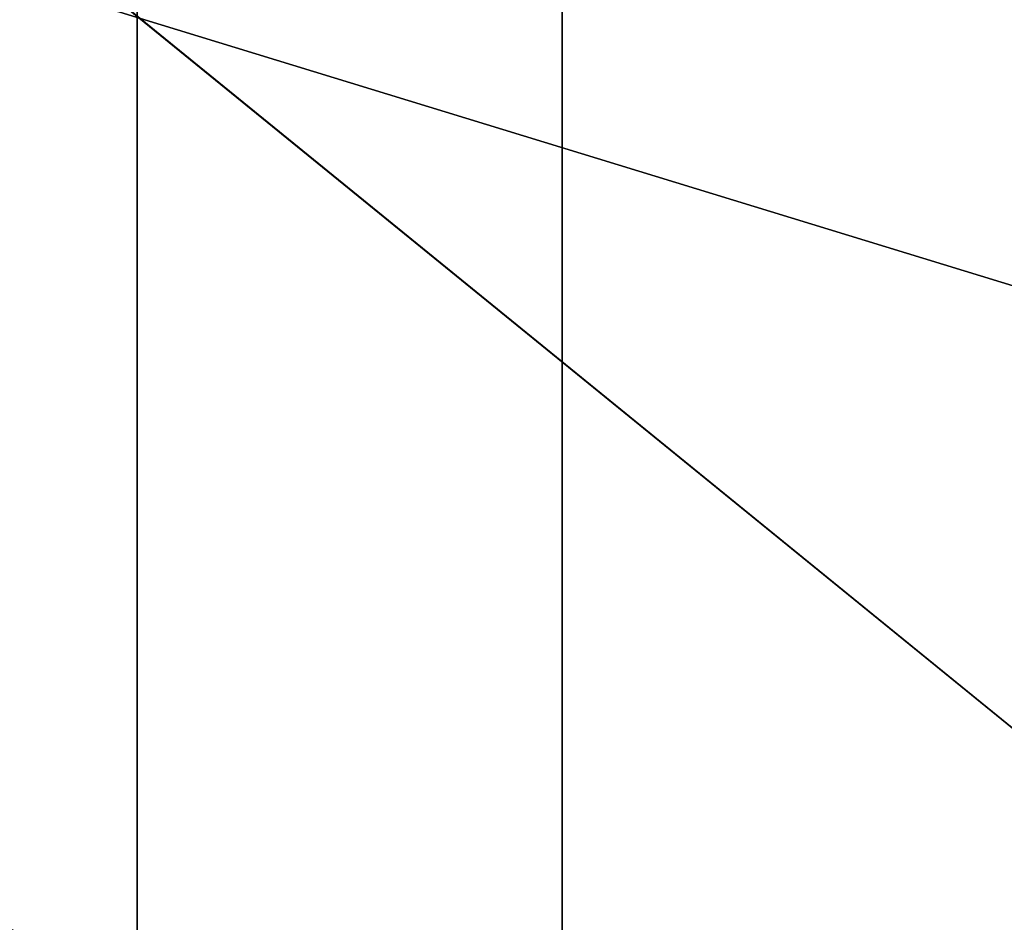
# Model space of a CAD drawing. Extents: x 0.04 to 6.5, y -3.23 to 3.23.
# Tile 71 of 256: x 0.3697 to 0.4292, y 0.0066 to 0.0611. Entities that reach past the tile are written whole.
import ezdxf

# ---------------------------------------------------------------- set-up
doc = ezdxf.new("R2010")
doc.units = 0
doc.header["$MEASUREMENT"] = 0
doc.layers.get('0').update_dxf_attribs({"linetype": 'CONTINUOUS'})

# ---------------------------------------------------------------- blocks, each defined once
blk = doc.blocks.new('CERAMICZNA_WISZ_CA_KR_TKA0')
at = {"color": 0}
for p, q in [((0.054692, 0.323203, 1.910339), (0.538651, -0.070283, 6.364594)), ((0.054692, 0.323203, 1.910339), (0.538651, -0.070283, 6.364594)), ((0.081214, 0.151778, 1.905954), (0.576871, 0, 6.360208)), ((0.081214, 0.151778, 1.905954), (0.576871, 0, 6.360208)), ((0.376762, 0.137699, 1.055618), (0.376762, -0.137699, 1.055618)), ((0.376762, 0.137699, 1.055618), (0.376762, -0.137699, 1.055618)), ((0.402457, 0.136475, 1.085422), (0.402457, -0.136475, 1.085422)), ((0.402457, 0.136475, 1.085422), (0.402457, -0.136475, 1.085422))]:
    blk.add_line(p, q, dxfattribs=at)
mesh = blk.add_polyface(dxfattribs=at)
corners = [(0.054692, 0.323203, 1.910339), (0.042133, 0.153639, 1.910339), (0.538651, -0.070283, 6.364594)]
mesh.append_faces([[corners[k] for k in face] for face in [(0, 1, 2)]], dxfattribs={"color": 0})
mesh = blk.add_polyface(dxfattribs=at)
corners = [(0.054692, 0.323203, 1.910339), (0.538651, -0.070283, 6.364594), (0.545887, 0.210664, 6.364594)]
mesh.append_faces([[corners[k] for k in face] for face in [(0, 1, 2)]], dxfattribs={"color": 0})
mesh = blk.add_polyface(dxfattribs=at)
corners = [(0.590383, 0.269312, 6.360208), (0.576871, 0, 6.360208), (0.081214, 0.151778, 1.905954)]
mesh.append_faces([[corners[k] for k in face] for face in [(0, 1, 2)]], dxfattribs={"color": 0})
mesh = blk.add_polyface(dxfattribs=at)
corners = [(0.042133, 0.153639, 1.910339), (0.040279, -0.107895, 1.910339), (0.53927, -0.091212, 6.364594)]
mesh.append_faces([[corners[k] for k in face] for face in [(0, 1, 2)]], dxfattribs={"color": 0})
mesh = blk.add_polyface(dxfattribs=at)
corners = [(0.042133, 0.153639, 1.910339), (0.53927, -0.091212, 6.364594), (0.538651, -0.070283, 6.364594)]
mesh.append_faces([[corners[k] for k in face] for face in [(0, 1, 2)]], dxfattribs={"color": 0})
mesh = blk.add_polyface(dxfattribs=at)
corners = [(0.081214, 0.151778, 1.905954), (0.576871, 0, 6.360208), (0.079382, -0.106588, 1.905954)]
mesh.append_faces([[corners[k] for k in face] for face in [(0, 1, 2)]], dxfattribs={"color": 0})
mesh = blk.add_polyface(dxfattribs=at)
corners = [(0.265307, 0.143008, 1.168895), (0.376762, -0.137699, 1.055618), (0.265307, -0.143008, 1.168895), (0.376762, 0.137699, 1.055618)]
mesh.append_faces([[corners[k] for k in face] for face in [(0, 1, 2), (1, 0, 3)]], dxfattribs={"vtx0": -1, "color": 0})
mesh = blk.add_polyface(dxfattribs=at)
corners = [(0.402457, -0.136475, 1.085422), (0.295461, 0.141572, 1.194168), (0.295461, -0.141572, 1.194168), (0.402457, 0.136475, 1.085422)]
mesh.append_faces([[corners[k] for k in face] for face in [(0, 1, 2), (1, 0, 3)]], dxfattribs={"vtx0": -1, "color": 0})
mesh = blk.add_polyface(dxfattribs=at)
corners = [(0.504981, 0.131591, 0.961786), (0.376762, -0.137699, 1.055618), (0.376762, 0.137699, 1.055618), (0.504981, -0.131591, 0.961786)]
mesh.append_faces([[corners[k] for k in face] for face in [(0, 1, 2), (1, 0, 3)]], dxfattribs={"vtx0": -1, "color": 0})
mesh = blk.add_polyface(dxfattribs=at)
corners = [(0.525548, -0.130611, 0.995343), (0.402457, 0.136475, 1.085422), (0.402457, -0.136475, 1.085422), (0.525548, 0.130611, 0.995343)]
mesh.append_faces([[corners[k] for k in face] for face in [(0, 1, 2), (1, 0, 3)]], dxfattribs={"vtx0": -1, "color": 0})

msp = doc.modelspace()

# ---------------------------------------------------------------- block references
at = {"color": 0}
msp.add_blockref('CERAMICZNA_WISZ_CA_KR_TKA0', (0, 0), dxfattribs=at)

doc.saveas('drawing.dxf')
